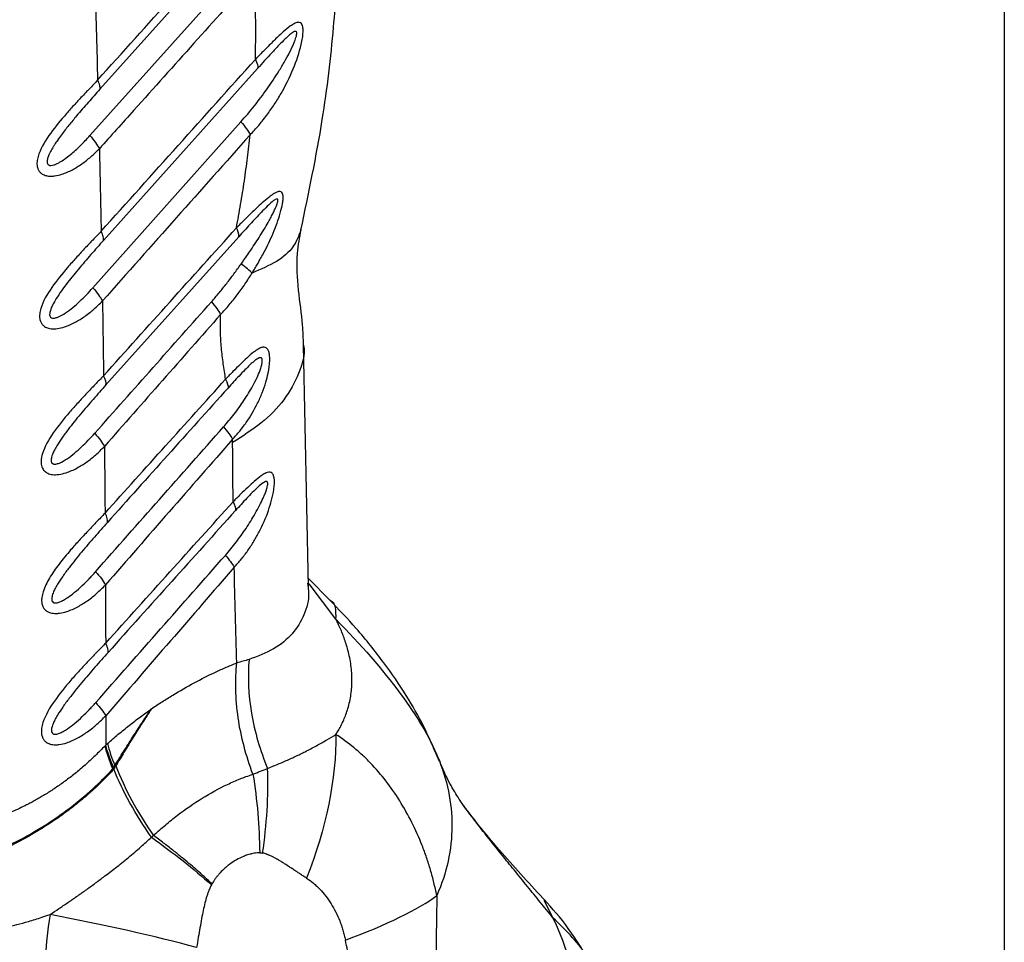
# Model space of a CAD drawing. Header units: millimetres. Extents: x 13 to 546, y 13 to 419.
# Tile 15 of 19: x 497 to 546, y 243 to 288. Entities that reach past the tile are written whole.
import ezdxf

# ---------------------------------------------------------------- set-up
doc = ezdxf.new("R2010")
doc.units = ezdxf.units.MM
doc.header["$LTSCALE"] = 2
doc.linetypes.add('SLD-Solid', pattern=[0])
doc.layers.add('TEXT', color=140, linetype='SLD-Solid', lineweight=25)

msp = doc.modelspace()

# ---------------------------------------------------------------- linework, layer by layer
for p, q in [((508.705, 293.016), (501.296, 284.747)), ((500.803, 282.449), (508.46, 290.986)), ((509.11, 285.778), (501.472, 277.258)), ((500.948, 274.912), (508.281, 283.126)), ((508.177, 277.44), (501.593, 270.102)), ((511.636, 260.105), (511.388, 272.083)), ((507.872, 267.259), (507.87, 267.417)), ((512.701, 259.437), (511.628, 260.518)), ((511.588, 260.285), (511.599, 260.182)), ((511.611, 260.186), (511.634, 260.17)), ((512.99, 258.501), (511.656, 260.258)), ((501.584, 253.726), (501.582, 252.274)), ((501.665, 252.347), (501.582, 252.274)), ((518.127, 251.453), (517.953, 251.838)), ((501.937, 251.092), (501.975, 251.154)), ((523.286, 244.591), (523.741, 243.728))]:
    msp.add_line(p, q)
msp.add_arc((507.431, 277.479), 0.747, 357.0198, 32.5786)
for points, knots in [([(511.256, 277.774), (511.639, 279.602), (512.351, 282.992), (512.889, 287.573), (513.112, 291.275), (513.128, 294.007), (513.063, 295.967), (512.967, 297.551), (512.813, 299.225), (512.575, 301.208), (512.316, 302.595), (512.176, 303.347)], [0, 0, 0, 0, 0.202424, 0.375243, 0.517954, 0.630119, 0.697622, 0.752514, 0.820054, 0.902472, 1, 1, 1, 1]), ([(508.929, 290.327), (507.936, 289.224), (505.951, 287.017), (503.968, 284.808), (502.977, 283.703)], [0, 0, 0, 0, 0.5, 1, 1, 1, 1]), ([(509.015, 287.189), (509.016, 287.455), (509.018, 287.989), (509.003, 288.778), (508.976, 289.559), (508.945, 290.071), (508.929, 290.327)], [0, 0, 0, 0, 0.249999, 0.5, 0.750001, 1, 1, 1, 1]), ([(508.74, 282.488), (508.812, 282.565), (508.956, 282.719), (509.153, 282.941), (509.355, 283.185), (509.618, 283.525), (509.936, 283.978), (510.398, 284.729), (510.884, 285.705), (511.213, 286.67), (511.335, 287.279), (511.365, 287.553), (511.361, 287.765), (511.333, 287.909), (511.274, 288.015), (511.17, 288.073), (511.013, 288.041), (510.833, 287.944), (510.596, 287.775), (510.272, 287.495), (509.927, 287.162), (509.637, 286.876), (509.425, 286.661), (509.215, 286.445), (509.07, 286.296), (508.996, 286.22)], [0, 0, 0, 0, 0.031412, 0.062531, 0.088255, 0.125069, 0.188955, 0.25012, 0.380198, 0.499654, 0.531215, 0.562256, 0.585551, 0.606517, 0.624925, 0.652842, 0.687363, 0.719149, 0.749872, 0.807887, 0.874941, 0.908385, 0.937469, 0.968442, 1, 1, 1, 1]), ([(508.281, 283.126), (508.394, 283.256), (508.622, 283.515), (509.06, 284.053), (509.583, 284.75), (510.079, 285.493), (510.444, 286.103), (510.7, 286.574), (510.889, 286.969), (511.002, 287.265), (511.045, 287.428), (511.056, 287.527), (511.041, 287.587), (511.009, 287.612), (510.958, 287.61), (510.889, 287.58), (510.787, 287.513), (510.646, 287.397), (510.432, 287.198), (510.146, 286.907), (509.806, 286.544), (509.455, 286.161), (509.225, 285.905), (509.11, 285.778)], [0, 0, 0, 0, 0.062507, 0.125012, 0.250007, 0.375034, 0.441951, 0.500064, 0.56252, 0.593749, 0.61101, 0.624958, 0.63494, 0.644936, 0.65621, 0.67037, 0.687451, 0.715633, 0.749965, 0.807496, 0.874992, 0.937496, 1, 1, 1, 1]), ([(508.996, 286.22), (509, 286.382), (509.009, 286.707), (509.013, 287.028), (509.015, 287.189)], [0, 0, 0, 0, 0.5, 1, 1, 1, 1]), ([(501.184, 285.192), (501.116, 285.12), (500.981, 284.977), (500.783, 284.775), (500.576, 284.56), (500.3, 284.266), (499.943, 283.882), (499.395, 283.266), (498.748, 282.469), (498.285, 281.679), (498.172, 281.156), (498.179, 280.934), (498.236, 280.763), (498.317, 280.636), (498.445, 280.529), (498.637, 280.45), (498.858, 280.433), (499.122, 280.455), (499.474, 280.542), (499.925, 280.742), (500.406, 281.041), (500.778, 281.332), (501.064, 281.592), (501.201, 281.729), (501.27, 281.798)], [0, 0, 0, 0, 0.0315382, 0.0625592, 0.0893926, 0.1251185, 0.187392, 0.2502186, 0.3758945, 0.4995838, 0.5306562, 0.5621048, 0.5826243, 0.6035005, 0.6245857, 0.6525828, 0.6871448, 0.7082892, 0.7498292, 0.8144384, 0.8749227, 0.9374493, 0.9685127, 1, 1, 1, 1]), ([(501.296, 284.747), (501.31, 284.796), (501.307, 284.86), (501.269, 285.01), (501.234, 285.098), (501.184, 285.192)], [0, 0, 0, 0, 0.5, 0.5, 1, 1, 1, 1]), ([(501.296, 284.747), (501.2, 284.639), (501.007, 284.424), (500.716, 284.093), (500.426, 283.76), (500.17, 283.459), (499.948, 283.193), (499.759, 282.962), (499.573, 282.727), (499.382, 282.478), (499.231, 282.269), (499.118, 282.105), (499.071, 282.033), (499.048, 281.997)], [0, 0, 0, 0, 0.1249979, 0.2500019, 0.3765342, 0.5000046, 0.5829168, 0.6666776, 0.7500063, 0.8333389, 0.9285706, 0.9642854, 1, 1, 1, 1]), ([(498.747, 280.997), (498.766, 280.988), (498.803, 280.969), (498.895, 280.966), (499.011, 280.991), (499.154, 281.049), (499.334, 281.143), (499.566, 281.294), (499.916, 281.565), (500.255, 281.875), (500.573, 282.197), (500.726, 282.365), (500.803, 282.449)], [0, 0, 0, 0, 0.031225, 0.06251, 0.124909, 0.182857, 0.249943, 0.365286, 0.50001, 0.749975, 0.874988, 1, 1, 1, 1]), ([(500.803, 282.449), (500.904, 282.334), (500.996, 282.218), (501.154, 281.997), (501.22, 281.893), (501.27, 281.798)], [0, 0, 0, 0, 0.5, 0.5, 1, 1, 1, 1]), ([(508.74, 282.488), (507.52, 281.118), (505.078, 278.378), (502.641, 275.633), (501.423, 274.261)], [0, 0, 0, 0, 0.5, 1, 1, 1, 1]), ([(508.061, 277.881), (508.096, 278.075), (508.167, 278.464), (508.302, 279.24), (508.456, 280.205), (508.586, 281.161), (508.679, 281.921), (508.72, 282.299), (508.74, 282.488)], [0, 0, 0, 0, 0.125, 0.25, 0.5, 0.75, 0.875, 1, 1, 1, 1]), ([(499.048, 281.997), (499.024, 281.96), (498.976, 281.884), (498.908, 281.77), (498.844, 281.654), (498.806, 281.575), (498.787, 281.535)], [0, 0, 0, 0, 0.250008, 0.4999958, 0.7500147, 1, 1, 1, 1]), ([(498.787, 281.535), (498.774, 281.506), (498.749, 281.448), (498.717, 281.36), (498.69, 281.271), (498.683, 281.213), (498.68, 281.184)], [0, 0, 0, 0, 0.2500453, 0.5000682, 0.750137, 1, 1, 1, 1]), ([(498.68, 281.184), (498.679, 281.163), (498.677, 281.121), (498.688, 281.085), (498.693, 281.067)], [0, 0, 0, 0, 0.500216, 1, 1, 1, 1]), ([(498.693, 281.067), (498.699, 281.053), (498.712, 281.024), (498.735, 281.006), (498.747, 280.997)], [0, 0, 0, 0, 0.500042, 1, 1, 1, 1]), ([(508.837, 275.645), (508.882, 275.718), (508.972, 275.866), (509.101, 276.082), (509.231, 276.307), (509.483, 276.765), (509.761, 277.332), (510.028, 277.988), (510.202, 278.488), (510.314, 278.901), (510.369, 279.217), (510.38, 279.432), (510.351, 279.598), (510.277, 279.676), (510.171, 279.694), (510.038, 279.647), (509.886, 279.559), (509.685, 279.415), (509.427, 279.203), (509.098, 278.902), (508.816, 278.632), (508.581, 278.402), (508.409, 278.23), (508.236, 278.056), (508.119, 277.939), (508.061, 277.881)], [0, 0, 0, 0, 0.0311957, 0.0624945, 0.0909844, 0.1249924, 0.249896, 0.3142112, 0.3748809, 0.4373729, 0.4686192, 0.4998658, 0.5326584, 0.5623589, 0.5885049, 0.6248712, 0.6561535, 0.6875061, 0.7500274, 0.8086774, 0.8750151, 0.9067708, 0.9375067, 0.9687228, 1, 1, 1, 1]), ([(508.29, 276.088), (508.384, 276.223), (508.546, 276.454), (508.79, 276.807), (509.013, 277.141), (509.248, 277.508), (509.469, 277.871), (509.656, 278.197), (509.799, 278.463), (509.905, 278.67), (509.989, 278.851), (510.053, 279.005), (510.095, 279.131), (510.116, 279.229), (510.11, 279.295), (510.066, 279.324), (509.964, 279.278), (509.798, 279.15), (509.564, 278.931), (509.295, 278.657), (509.01, 278.355), (508.735, 278.056), (508.454, 277.748), (508.269, 277.543), (508.177, 277.44)], [0, 0, 0, 0, 0.0729001, 0.1249975, 0.1896614, 0.2500044, 0.3162861, 0.3750025, 0.4135106, 0.4470659, 0.4758182, 0.5000066, 0.5202495, 0.5361396, 0.549325, 0.5625104, 0.5881306, 0.6249862, 0.6797094, 0.7500188, 0.8096261, 0.8750076, 0.9375038, 1, 1, 1, 1]), ([(501.359, 277.709), (501.29, 277.637), (501.154, 277.493), (500.954, 277.289), (500.745, 277.072), (500.465, 276.776), (500.105, 276.387), (499.547, 275.761), (498.892, 274.955), (498.422, 274.155), (498.303, 273.627), (498.305, 273.398), (498.36, 273.221), (498.439, 273.088), (498.569, 272.978), (498.762, 272.895), (498.983, 272.877), (499.25, 272.897), (499.608, 272.985), (500.066, 273.19), (500.48, 273.448), (500.783, 273.674), (501.006, 273.861), (501.215, 274.052), (501.353, 274.191), (501.423, 274.261)], [0, 0, 0, 0, 0.031555, 0.062556, 0.089346, 0.125111, 0.187336, 0.250204, 0.377178, 0.49959, 0.53072, 0.562106, 0.583021, 0.60392, 0.624727, 0.652821, 0.687281, 0.707514, 0.749824, 0.814837, 0.874907, 0.909492, 0.937453, 0.968514, 1, 1, 1, 1]), ([(501.472, 277.258), (501.486, 277.309), (501.483, 277.373), (501.445, 277.526), (501.409, 277.614), (501.359, 277.709)], [0, 0, 0, 0, 0.5, 0.5, 1, 1, 1, 1]), ([(501.479, 270.558), (502.576, 271.778), (504.769, 274.219), (506.964, 276.66), (508.061, 277.881)], [0, 0, 0, 0, 0.5, 1, 1, 1, 1]), ([(511.252, 277.774), (511.149, 277.491), (510.941, 276.917), (510.122, 276.191), (509.266, 275.826), (508.838, 275.644)], [0, 0, 0, 0, 0.327921, 0.663967, 1, 1, 1, 1]), ([(511.389, 272.075), (511.376, 272.404), (511.344, 273.235), (511.114, 274.798), (511.016, 276.425), (511.193, 277.411), (511.264, 277.805)], [0, 0, 0, 0, 0.1959362, 0.4942076, 0.7983752, 1, 1, 1, 1]), ([(501.472, 277.258), (501.369, 277.142), (501.162, 276.91), (500.746, 276.438), (500.226, 275.834), (499.71, 275.2), (499.327, 274.68), (499.102, 274.337), (498.953, 274.067), (498.871, 273.885), (498.825, 273.743), (498.804, 273.632), (498.807, 273.529), (498.852, 273.442), (498.942, 273.405), (499.07, 273.411), (499.295, 273.486), (499.73, 273.743), (500.196, 274.138), (500.635, 274.568), (500.844, 274.797), (500.948, 274.912)], [0, 0, 0, 0, 0.062489, 0.124975, 0.249925, 0.374918, 0.442254, 0.499913, 0.533569, 0.562414, 0.579169, 0.59388, 0.610431, 0.625202, 0.643024, 0.660964, 0.687757, 0.750156, 0.87503, 0.937515, 1, 1, 1, 1]), ([(506.82, 274.216), (506.949, 274.365), (507.208, 274.662), (507.578, 275.128), (507.939, 275.602), (508.173, 275.926), (508.29, 276.088)], [0, 0, 0, 0, 0.25, 0.500004, 0.750002, 1, 1, 1, 1]), ([(508.838, 275.644), (508.78, 275.704), (508.702, 275.773), (508.517, 275.924), (508.408, 276.005), (508.29, 276.088)], [0, 0, 0, 0, 0.5, 0.5, 1, 1, 1, 1]), ([(507.276, 273.591), (507.349, 273.669), (507.494, 273.824), (507.774, 274.146), (508.107, 274.568), (508.422, 275.006), (508.663, 275.368), (508.78, 275.552), (508.838, 275.644)], [0, 0, 0, 0, 0.125006, 0.250004, 0.499985, 0.749989, 0.875061, 1, 1, 1, 1]), ([(500.948, 274.912), (501.05, 274.796), (501.144, 274.681), (501.305, 274.46), (501.372, 274.356), (501.423, 274.261)], [0, 0, 0, 0, 0.5, 0.5, 1, 1, 1, 1]), ([(501.039, 267.708), (502.002, 268.793), (503.929, 270.963), (505.856, 273.131), (506.82, 274.216)], [0, 0, 0, 0, 0.499961, 1, 1, 1, 1]), ([(507.276, 273.591), (506.317, 272.503), (504.397, 270.327), (502.48, 268.148), (501.521, 267.058)], [0, 0, 0, 0, 0.5, 1, 1, 1, 1]), ([(507.524, 270.39), (507.484, 270.644), (507.404, 271.152), (507.31, 271.932), (507.266, 272.606), (507.261, 273.093), (507.267, 273.376), (507.273, 273.519), (507.276, 273.591)], [0, 0, 0, 0, 0.250014, 0.500017, 0.749989, 0.874992, 0.937495, 1, 1, 1, 1]), ([(507.87, 267.417), (507.93, 267.483), (508.05, 267.616), (508.216, 267.808), (508.383, 268.018), (508.701, 268.457), (509.037, 269.022), (509.34, 269.702), (509.516, 270.205), (509.653, 270.749), (509.719, 271.223), (509.707, 271.574), (509.664, 271.772), (509.593, 271.907), (509.49, 271.97), (509.365, 271.975), (509.244, 271.934), (509.092, 271.855), (508.881, 271.708), (508.583, 271.451), (508.24, 271.124), (507.948, 270.832), (507.707, 270.581), (507.585, 270.454), (507.524, 270.39)], [0, 0, 0, 0, 0.031422, 0.062511, 0.089236, 0.125027, 0.24991, 0.312613, 0.374919, 0.426952, 0.499896, 0.53645, 0.562404, 0.593774, 0.624906, 0.652927, 0.687411, 0.705396, 0.750013, 0.814516, 0.875014, 0.937492, 0.96856, 1, 1, 1, 1]), ([(511.385, 272.075), (511.386, 272.069), (511.473, 271.601), (511.183, 270.667), (510.491, 269.367), (509.37, 268.205), (508.361, 267.568), (507.872, 267.259)], [0, 0, 0, 0, 0.003409, 0.265234, 0.521617, 0.767765, 1, 1, 1, 1]), ([(507.422, 268.024), (507.512, 268.127), (507.692, 268.335), (508.035, 268.766), (508.44, 269.33), (508.815, 269.941), (509.073, 270.447), (509.216, 270.783), (509.3, 271.039), (509.337, 271.208), (509.344, 271.325), (509.33, 271.399), (509.296, 271.445), (509.231, 271.458), (509.127, 271.42), (509, 271.333), (508.862, 271.219), (508.69, 271.062), (508.463, 270.837), (508.193, 270.553), (507.915, 270.253), (507.733, 270.051), (507.642, 269.95)], [0, 0, 0, 0, 0.062477, 0.12495, 0.24987, 0.374873, 0.443232, 0.499888, 0.534211, 0.56237, 0.578814, 0.59374, 0.608742, 0.625085, 0.652527, 0.687529, 0.716549, 0.750108, 0.808782, 0.875053, 0.937529, 1, 1, 1, 1]), ([(501.479, 270.558), (501.41, 270.487), (501.271, 270.344), (500.99, 270.054), (500.636, 269.682), (500.211, 269.224), (499.641, 268.585), (498.976, 267.771), (498.485, 266.929), (498.375, 266.398), (498.387, 266.133), (498.456, 265.928), (498.618, 265.769), (498.831, 265.675), (499.056, 265.654), (499.326, 265.674), (499.69, 265.763), (500.153, 265.971), (500.644, 266.28), (501.021, 266.578), (501.312, 266.846), (501.451, 266.988), (501.521, 267.058)], [0, 0, 0, 0, 0.031266, 0.062528, 0.125045, 0.187532, 0.250206, 0.379954, 0.499602, 0.542216, 0.562136, 0.596205, 0.624682, 0.652869, 0.687215, 0.707585, 0.749889, 0.815193, 0.874942, 0.93747, 0.968736, 1, 1, 1, 1]), ([(501.551, 263.757), (502.549, 264.866), (504.54, 267.077), (506.531, 269.288), (507.524, 270.39)], [0, 0, 0, 0, 0.501665, 1, 1, 1, 1]), ([(501.593, 270.102), (501.488, 269.985), (501.278, 269.75), (500.856, 269.27), (500.33, 268.659), (499.807, 268.016), (499.418, 267.488), (499.19, 267.141), (499.037, 266.867), (498.952, 266.682), (498.904, 266.539), (498.88, 266.425), (498.878, 266.319), (498.917, 266.225), (499.005, 266.181), (499.135, 266.184), (499.364, 266.258), (499.806, 266.52), (500.278, 266.922), (500.723, 267.359), (500.934, 267.592), (501.039, 267.708)], [0, 0, 0, 0, 0.062505, 0.125007, 0.249989, 0.37502, 0.44215, 0.500052, 0.533756, 0.562569, 0.579296, 0.593915, 0.610569, 0.625117, 0.64291, 0.660891, 0.687674, 0.750086, 0.874997, 0.937499, 1, 1, 1, 1]), ([(507.642, 269.95), (506.646, 268.841), (504.653, 266.623), (502.662, 264.405), (501.666, 263.296)], [0, 0, 0, 0, 0.500093, 1, 1, 1, 1]), ([(501.084, 260.857), (502.139, 262.052), (504.252, 264.441), (506.365, 266.829), (507.422, 268.024)], [0, 0, 0, 0, 0.499799, 1, 1, 1, 1]), ([(501.039, 267.708), (501.143, 267.593), (501.237, 267.478), (501.401, 267.257), (501.469, 267.153), (501.521, 267.058)], [0, 0, 0, 0, 0.5, 0.5, 1, 1, 1, 1]), ([(507.87, 267.417), (506.823, 266.22), (504.723, 263.818), (502.625, 261.414), (501.572, 260.207)], [0, 0, 0, 0, 0.498302, 1, 1, 1, 1]), ([(507.896, 264.322), (507.891, 264.811), (507.88, 265.789), (507.874, 266.769), (507.872, 267.259)], [0, 0, 0, 0, 0.5, 1, 1, 1, 1]), ([(507.95, 261.076), (508.01, 261.141), (508.13, 261.271), (508.36, 261.542), (508.631, 261.901), (508.927, 262.356), (509.289, 263.002), (509.658, 263.849), (509.884, 264.679), (509.942, 265.187), (509.943, 265.38), (509.927, 265.517), (509.899, 265.64), (509.836, 265.74), (509.729, 265.792), (509.608, 265.776), (509.459, 265.715), (509.248, 265.583), (508.959, 265.348), (508.614, 265.032), (508.321, 264.751), (508.081, 264.506), (507.958, 264.383), (507.896, 264.322)], [0, 0, 0, 0, 0.031267, 0.062529, 0.125051, 0.188216, 0.250109, 0.3782, 0.4997, 0.530965, 0.562248, 0.576057, 0.593615, 0.624853, 0.65293, 0.687385, 0.710935, 0.749914, 0.815442, 0.874965, 0.937471, 0.968736, 1, 1, 1, 1]), ([(507.51, 261.666), (507.601, 261.772), (507.784, 261.983), (508.131, 262.423), (508.543, 262.997), (508.926, 263.612), (509.202, 264.118), (509.363, 264.449), (509.473, 264.706), (509.543, 264.894), (509.589, 265.051), (509.614, 265.182), (509.61, 265.265), (509.588, 265.306), (509.555, 265.327), (509.49, 265.322), (509.341, 265.238), (509.03, 264.971), (508.663, 264.591), (508.294, 264.194), (508.109, 263.989), (508.016, 263.886)], [0, 0, 0, 0, 0.062498, 0.124994, 0.249967, 0.374927, 0.442039, 0.499935, 0.533597, 0.562447, 0.587448, 0.606252, 0.625075, 0.633875, 0.642991, 0.660949, 0.687756, 0.750132, 0.875012, 0.937505, 1, 1, 1, 1]), ([(501.582, 257.323), (502.641, 258.497), (504.745, 260.83), (506.85, 263.163), (507.896, 264.322)], [0, 0, 0, 0, 0.503274, 1, 1, 1, 1]), ([(501.551, 263.757), (501.481, 263.683), (501.341, 263.537), (501.138, 263.331), (500.924, 263.11), (500.638, 262.807), (500.268, 262.411), (499.785, 261.87), (499.275, 261.255), (498.79, 260.567), (498.508, 259.999), (498.417, 259.612), (498.406, 259.432), (498.419, 259.284), (498.452, 259.143), (498.538, 259.007), (498.664, 258.895), (498.854, 258.807), (499.082, 258.783), (499.356, 258.803), (499.724, 258.894), (500.192, 259.105), (500.613, 259.371), (500.922, 259.603), (501.148, 259.795), (501.361, 259.993), (501.502, 260.135), (501.572, 260.207)], [0, 0, 0, 0, 0.031555, 0.062498, 0.088953, 0.124999, 0.18765, 0.249978, 0.338662, 0.421781, 0.499673, 0.532041, 0.553029, 0.562247, 0.586031, 0.60702, 0.624912, 0.652999, 0.687406, 0.707967, 0.750049, 0.815173, 0.875019, 0.909373, 0.937509, 0.968522, 1, 1, 1, 1]), ([(508.016, 263.886), (506.965, 262.717), (504.859, 260.374), (502.753, 258.032), (501.698, 256.858)], [0, 0, 0, 0, 0.498843, 1, 1, 1, 1]), ([(501.666, 263.296), (501.559, 263.177), (501.347, 262.939), (500.919, 262.454), (500.386, 261.834), (499.856, 261.182), (499.462, 260.648), (499.23, 260.295), (499.074, 260.019), (498.986, 259.831), (498.936, 259.686), (498.909, 259.57), (498.903, 259.461), (498.937, 259.363), (499.023, 259.308), (499.156, 259.31), (499.316, 259.361), (499.503, 259.453), (499.751, 259.608), (500.065, 259.846), (500.417, 260.16), (500.707, 260.448), (500.924, 260.679), (501.031, 260.798), (501.084, 260.857)], [0, 0, 0, 0, 0.062509, 0.125016, 0.250011, 0.374992, 0.442184, 0.500028, 0.533746, 0.562547, 0.579251, 0.593831, 0.610584, 0.625056, 0.641939, 0.661905, 0.687446, 0.715957, 0.74996, 0.807597, 0.874989, 0.937492, 0.968746, 1, 1, 1, 1]), ([(501.089, 254.376), (502.161, 255.594), (504.301, 258.025), (506.442, 260.454), (507.51, 261.666)], [0, 0, 0, 0, 0.501072, 1, 1, 1, 1]), ([(507.95, 261.076), (506.897, 259.86), (504.773, 257.411), (502.652, 254.961), (501.584, 253.726)], [0, 0, 0, 0, 0.496322, 1, 1, 1, 1]), ([(508.079, 256.343), (508.054, 257.131), (508.004, 258.706), (507.968, 260.286), (507.95, 261.076)], [0, 0, 0, 0, 0.5, 1, 1, 1, 1]), ([(501.084, 260.857), (501.188, 260.742), (501.284, 260.627), (501.45, 260.407), (501.519, 260.302), (501.572, 260.207)], [0, 0, 0, 0, 0.5, 0.5, 1, 1, 1, 1]), ([(511.599, 260.182), (511.613, 260.071), (511.683, 259.532), (511.445, 258.7), (510.873, 257.747), (509.956, 256.993), (509.112, 256.673), (508.688, 256.512)], [0, 0, 0, 0, 0.060698, 0.29354, 0.527304, 0.762669, 1, 1, 1, 1]), ([(517.953, 251.838), (517.755, 252.296), (517.322, 253.299), (516.451, 254.797), (515.347, 256.413), (514.08, 257.99), (513.117, 258.999), (512.667, 259.471)], [0, 0, 0, 0, 0.159987, 0.350275, 0.560839, 0.794855, 1, 1, 1, 1]), ([(512.99, 258.501), (512.999, 258.91), (513.008, 259.326), (512.7, 259.431), (512.695, 259.432)], [0, 0, 0, 0, 0.983614, 1, 1, 1, 1]), ([(512.99, 252.803), (513.024, 252.859), (513.107, 252.994), (513.24, 253.23), (513.372, 253.504), (513.49, 253.797), (513.629, 254.212), (513.75, 254.772), (513.8, 255.487), (513.75, 256.22), (513.63, 256.822), (513.498, 257.278), (513.367, 257.664), (513.201, 258.073), (513.05, 258.379), (512.99, 258.501)], [0, 0, 0, 0, 0.034146, 0.081762, 0.14286, 0.195124, 0.250013, 0.376432, 0.500011, 0.624718, 0.750008, 0.800037, 0.850008, 0.940048, 1, 1, 1, 1]), ([(512.99, 258.501), (514.215, 257.257), (515.305, 256), (517.033, 253.668), (517.67, 252.594), (518.026, 251.703)], [0, 0, 0, 0, 0.5, 0.5, 1, 1, 1, 1]), ([(501.582, 257.323), (501.511, 257.249), (501.37, 257.101), (501.165, 256.894), (500.949, 256.672), (500.66, 256.367), (500.287, 255.967), (499.708, 255.319), (499.03, 254.488), (498.539, 253.66), (498.399, 253.11), (498.391, 252.865), (498.437, 252.67), (498.514, 252.526), (498.642, 252.402), (498.838, 252.309), (499.068, 252.283), (499.346, 252.302), (499.718, 252.394), (500.192, 252.609), (500.617, 252.879), (500.928, 253.114), (501.157, 253.309), (501.371, 253.509), (501.513, 253.654), (501.584, 253.726)], [0, 0, 0, 0, 0.0315887, 0.0625296, 0.0889855, 0.1250612, 0.1875933, 0.2501025, 0.3784773, 0.4996618, 0.5311219, 0.5621157, 0.583776, 0.6046683, 0.6247228, 0.6527602, 0.6872464, 0.7074061, 0.7499242, 0.8149726, 0.8749572, 0.9092775, 0.9374781, 0.9684966, 1, 1, 1, 1]), ([(501.698, 256.858), (501.59, 256.737), (501.374, 256.496), (500.942, 256.006), (500.506, 255.498), (500.082, 254.983), (499.763, 254.578), (499.466, 254.176), (499.231, 253.82), (499.072, 253.54), (498.982, 253.35), (498.928, 253.203), (498.899, 253.084), (498.89, 252.973), (498.919, 252.87), (499.002, 252.807), (499.137, 252.807), (499.299, 252.857), (499.49, 252.95), (499.74, 253.107), (500.059, 253.35), (500.415, 253.668), (500.708, 253.96), (500.928, 254.195), (501.035, 254.316), (501.089, 254.376)], [0, 0, 0, 0, 0.062514, 0.125011, 0.250016, 0.314545, 0.37503, 0.442142, 0.50006, 0.533728, 0.562577, 0.57926, 0.593857, 0.610715, 0.625089, 0.642001, 0.661859, 0.687457, 0.715904, 0.749969, 0.807549, 0.874993, 0.937494, 0.968747, 1, 1, 1, 1]), ([(503.854, 254.076), (504.03, 254.192), (504.381, 254.424), (505.086, 254.861), (505.968, 255.366), (506.85, 255.811), (507.554, 256.13), (507.904, 256.272), (508.079, 256.343)], [0, 0, 0, 0, 0.125, 0.25, 0.5, 0.75, 0.875, 1, 1, 1, 1]), ([(508.876, 250.833), (508.535, 251.73), (508.283, 252.687), (508.01, 254.573), (507.99, 255.5), (508.079, 256.344)], [0, 0, 0, 0, 0.5, 0.5, 1, 1, 1, 1]), ([(508.688, 256.512), (508.611, 255.681), (508.648, 254.772), (508.961, 252.928), (509.237, 251.996), (509.606, 251.121)], [0, 0, 0, 0, 0.5, 0.5, 1, 1, 1, 1]), ([(501.089, 254.376), (501.194, 254.262), (501.292, 254.146), (501.459, 253.926), (501.53, 253.821), (501.584, 253.726)], [0, 0, 0, 0, 0.5, 0.5, 1, 1, 1, 1]), ([(501.665, 252.347), (501.755, 252.424), (501.935, 252.58), (502.297, 252.883), (502.751, 253.253), (503.21, 253.604), (503.578, 253.876), (503.762, 254.009), (503.854, 254.076)], [0, 0, 0, 0, 0.125, 0.25, 0.5, 0.75, 0.875, 1, 1, 1, 1]), ([(502.037, 251.255), (502.177, 251.482), (502.47, 251.957), (502.917, 252.666), (503.29, 253.235), (503.599, 253.703), (503.757, 253.934), (503.854, 254.076)], [0, 0, 0, 0, 0.239471, 0.5, 0.75, 0.847296, 1, 1, 1, 1]), ([(503.854, 254.076), (503.774, 253.954), (503.62, 253.72), (503.318, 253.251), (502.943, 252.662), (502.507, 251.952), (502.223, 251.476), (502.087, 251.247)], [0, 0, 0, 0, 0.130803, 0.25, 0.5, 0.759053, 1, 1, 1, 1]), ([(509.606, 251.121), (509.704, 251.16), (509.898, 251.237), (510.18, 251.355), (510.454, 251.472), (510.718, 251.59), (510.975, 251.709), (511.222, 251.827), (511.581, 252.005), (512.025, 252.239), (512.532, 252.527), (512.839, 252.713), (512.99, 252.803)], [0, 0, 0, 0, 0.072809, 0.145112, 0.216937, 0.288311, 0.359262, 0.429819, 0.500013, 0.673574, 0.840127, 1, 1, 1, 1]), ([(517.989, 244.828), (517.941, 245.041), (517.845, 245.466), (517.68, 246.094), (517.483, 246.707), (517.19, 247.505), (516.763, 248.461), (516.161, 249.531), (515.475, 250.512), (514.842, 251.253), (514.302, 251.787), (513.735, 252.272), (513.288, 252.591), (512.99, 252.803)], [0, 0, 0, 0, 0.0625, 0.125, 0.1875, 0.25, 0.375, 0.5, 0.625, 0.75, 0.8125, 0.875, 1, 1, 1, 1]), ([(501.552, 252.242), (501.471, 252.157), (501.31, 251.988), (501.062, 251.745), (500.814, 251.511), (500.566, 251.288), (500.317, 251.075), (500.069, 250.871), (499.823, 250.677), (499.577, 250.492), (499.334, 250.317), (499.093, 250.151), (498.855, 249.994), (498.62, 249.846), (498.388, 249.707), (498.16, 249.575), (497.936, 249.452), (497.716, 249.336), (497.317, 249.137), (496.737, 248.877), (495.972, 248.591), (495.225, 248.364), (494.498, 248.194), (493.799, 248.076), (493.13, 247.997), (492.695, 247.974), (492.483, 247.963)], [0, 0, 0, 0, 0.035591, 0.070418, 0.104477, 0.137762, 0.17027, 0.201998, 0.232946, 0.263117, 0.292514, 0.321139, 0.348994, 0.376081, 0.402403, 0.427961, 0.452755, 0.476786, 0.500057, 0.582059, 0.66046, 0.735291, 0.806619, 0.874517, 0.938965, 1, 1, 1, 1]), ([(518.026, 251.703), (518.502, 250.579), (518.741, 249.422), (518.729, 247.107), (518.478, 245.951), (517.989, 244.828)], [0, 0, 0, 0, 0.5, 0.5, 1, 1, 1, 1]), ([(502.087, 251.247), (502.079, 251.233), (502.062, 251.206), (502.03, 251.152), (502.006, 251.111), (501.99, 251.084)], [0, 0, 0, 0, 0.25, 0.5, 1, 1, 1, 1]), ([(502.087, 251.247), (502.295, 250.691), (502.563, 250.11), (503.195, 248.944), (503.558, 248.361), (503.949, 247.8)], [0, 0, 0, 0, 0.5, 0.5, 1, 1, 1, 1]), ([(519.369, 249.204), (519.327, 249.261), (519.169, 249.474), (518.813, 250.043), (518.401, 250.792), (518.167, 251.392), (518.089, 251.595)], [0, 0, 0, 0, 0.121503, 0.459541, 0.817086, 1, 1, 1, 1]), ([(501.99, 251.084), (501.906, 250.994), (501.738, 250.814), (501.477, 250.549), (501.208, 250.288), (500.932, 250.032), (500.648, 249.779), (500.356, 249.532), (500.057, 249.29), (499.751, 249.053), (499.18, 248.632), (498.34, 248.075), (497.26, 247.466), (496.252, 246.973), (495.322, 246.575), (494.435, 246.236), (493.598, 245.946), (492.814, 245.691), (492.085, 245.461), (491.623, 245.306), (491.401, 245.232)], [0, 0, 0, 0, 0.03151, 0.063087, 0.094727, 0.126425, 0.15818, 0.189988, 0.22185, 0.253763, 0.285729, 0.396867, 0.499956, 0.58611, 0.66716, 0.743211, 0.814387, 0.880816, 0.942634, 1, 1, 1, 1]), ([(491.564, 245.454), (492.071, 245.6), (492.574, 245.742), (493.567, 246.043), (494.057, 246.2), (495.503, 246.712), (496.439, 247.118), (498.209, 248.05), (499.046, 248.581), (500.594, 249.761), (501.304, 250.405), (501.937, 251.092)], [0, 0, 0, 0, 0.125, 0.125, 0.25, 0.25, 0.5, 0.5, 0.75, 0.75, 1, 1, 1, 1]), ([(503.855, 247.709), (503.461, 248.266), (503.098, 248.842), (502.467, 249.982), (502.2, 250.547), (501.99, 251.084)], [0, 0, 0, 0, 0.5, 0.5, 1, 1, 1, 1]), ([(503.949, 247.8), (504.056, 247.895), (504.252, 248.07), (504.547, 248.325), (504.837, 248.563), (505.438, 249.035), (506.357, 249.668), (507.298, 250.182), (507.929, 250.47), (508.236, 250.599), (508.552, 250.719), (508.762, 250.793), (508.876, 250.833)], [0, 0, 0, 0, 0.067587, 0.12501, 0.18747, 0.250022, 0.500044, 0.749978, 0.813097, 0.87499, 0.932076, 1, 1, 1, 1]), ([(508.876, 250.833), (509.001, 250.882), (509.25, 250.977), (509.488, 251.073), (509.606, 251.121)], [0, 0, 0, 0, 0.502382, 1, 1, 1, 1]), ([(523.38, 244.549), (522.643, 245.346), (521.499, 246.583), (520.121, 248.213), (519.599, 248.901), (519.332, 249.252)], [0, 0, 0, 0, 0.469221, 0.729267, 1, 1, 1, 1]), ([(523.741, 243.728), (523.53, 243.985), (523.109, 244.498), (522.465, 245.288), (521.836, 246.061), (521.197, 246.853), (520.593, 247.609), (519.987, 248.383), (519.577, 248.914), (519.385, 249.181), (519.368, 249.204)], [0, 0, 0, 0, 0.139662, 0.279316, 0.427784, 0.558636, 0.708567, 0.837954, 0.986305, 1, 1, 1, 1]), ([(506.85, 245.407), (506.772, 245.479), (506.608, 245.631), (506.34, 245.872), (506.038, 246.137), (505.699, 246.426), (505.322, 246.739), (504.904, 247.074), (504.445, 247.431), (504.118, 247.674), (503.949, 247.8)], [0, 0, 0, 0, 0.089664, 0.189479, 0.299447, 0.419552, 0.549752, 0.689975, 0.84011, 1, 1, 1, 1]), ([(498.828, 243.886), (498.974, 243.983), (499.267, 244.177), (499.706, 244.474), (500.146, 244.778), (500.588, 245.089), (501.031, 245.409), (501.526, 245.777), (502.089, 246.206), (502.713, 246.704), (503.308, 247.213), (503.682, 247.552), (503.855, 247.709)], [0, 0, 0, 0, 0.080242, 0.161646, 0.244259, 0.328144, 0.413371, 0.500007, 0.618708, 0.750012, 0.883847, 1, 1, 1, 1]), ([(509.211, 246.943), (509.167, 246.941), (509.078, 246.936), (508.942, 246.916), (508.83, 246.895), (508.718, 246.867), (508.587, 246.828), (508.355, 246.743), (508.054, 246.596), (507.797, 246.431), (507.59, 246.272), (507.411, 246.118), (507.23, 245.932), (507.088, 245.762), (506.997, 245.64), (506.917, 245.522), (506.872, 245.444), (506.85, 245.407)], [0, 0, 0, 0, 0.048826, 0.099249, 0.151392, 0.173713, 0.225749, 0.299883, 0.439565, 0.580441, 0.614174, 0.704554, 0.816877, 0.867126, 0.917354, 0.960423, 1, 1, 1, 1]), ([(511.534, 245.685), (511.477, 245.722), (511.42, 245.759), (511.31, 245.831), (511.254, 245.868), (511.149, 245.937), (511.07, 245.99), (510.978, 246.05), (510.932, 246.081), (510.913, 246.094), (510.899, 246.102), (510.894, 246.106), (510.828, 246.15), (510.746, 246.203), (510.663, 246.257), (510.625, 246.282), (510.609, 246.293), (510.599, 246.299), (510.595, 246.302), (510.536, 246.34), (510.463, 246.387), (510.383, 246.437), (510.35, 246.457), (510.329, 246.47), (510.32, 246.476), (510.261, 246.512), (510.192, 246.553), (510.118, 246.597), (510.087, 246.614), (510.066, 246.626), (510.057, 246.631), (510.003, 246.662), (509.939, 246.696), (509.879, 246.727), (509.84, 246.747), (509.822, 246.756), (509.761, 246.785), (509.702, 246.812), (509.646, 246.835), (509.609, 246.85), (509.592, 246.856), (509.498, 246.891), (509.426, 246.913), (509.359, 246.928)], [0, 0, 0, 0, 0.0625, 0.0625, 0.125, 0.125, 0.1875, 0.21875, 0.234375, 0.242188, 0.242188, 0.25, 0.25, 0.3125, 0.34375, 0.359375, 0.367188, 0.367188, 0.375, 0.375, 0.4375, 0.46875, 0.484375, 0.484375, 0.5, 0.5, 0.5625, 0.59375, 0.609375, 0.609375, 0.625, 0.625, 0.6875, 0.71875, 0.71875, 0.75, 0.75, 0.8125, 0.84375, 0.84375, 0.875, 0.875, 1, 1, 1, 1]), ([(511.534, 245.685), (511.652, 245.608), (511.823, 245.482), (512.038, 245.293), (512.245, 245.089), (512.489, 244.806), (512.753, 244.427), (512.986, 244.014), (513.15, 243.646), (513.262, 243.341), (513.337, 243.107), (513.402, 242.866), (513.439, 242.701), (513.457, 242.617)], [0, 0, 0, 0, 0.125, 0.1875, 0.25, 0.375, 0.5, 0.625, 0.75, 0.8125, 0.875, 0.9375, 1, 1, 1, 1]), ([(506.819, 245.35), (506.805, 245.323), (506.776, 245.269), (506.737, 245.182), (506.692, 245.076), (506.643, 244.947), (506.574, 244.738), (506.494, 244.45), (506.41, 244.076), (506.33, 243.666), (506.251, 243.222), (506.17, 242.748), (506.115, 242.423), (506.087, 242.255)], [0, 0, 0, 0, 0.029576, 0.060312, 0.092266, 0.140722, 0.192619, 0.302271, 0.421951, 0.552084, 0.692334, 0.841918, 1, 1, 1, 1]), ([(517.989, 244.828), (517.987, 244.676), (517.982, 244.398), (517.971, 243.841), (517.956, 242.87), (517.955, 241.709), (518.025, 240.541), (518.135, 239.656), (518.32, 238.805), (518.604, 238.001), (518.986, 237.284), (519.433, 236.683), (519.941, 236.164), (520.455, 235.743), (521.007, 235.369), (521.556, 235.052), (522.031, 234.814), (522.4, 234.648), (522.586, 234.568), (522.679, 234.528)], [0, 0, 0, 0, 0.03431, 0.0625, 0.125, 0.25, 0.315414, 0.375, 0.438745, 0.500001, 0.559895, 0.625, 0.683663, 0.75, 0.808045, 0.875, 0.9375, 0.96875, 1, 1, 1, 1]), ([(525.147, 242.235), (524.934, 242.565), (524.354, 243.465), (523.705, 244.185), (523.294, 244.641)], [0, 0, 0, 0, 0.366513, 1, 1, 1, 1]), ([(489.88, 243.035), (489.992, 243.02), (490.246, 242.984), (490.673, 242.93), (491.144, 242.884), (491.642, 242.849), (492.723, 242.801), (494.037, 242.847), (495.545, 243.041), (496.468, 243.217), (497.206, 243.392), (497.791, 243.549), (498.337, 243.718), (498.69, 243.839), (498.828, 243.886)], [0, 0, 0, 0, 0.037593, 0.085221, 0.142889, 0.194217, 0.250058, 0.499896, 0.623923, 0.749947, 0.809499, 0.874974, 0.951108, 1, 1, 1, 1]), ([(523.948, 234.467), (524.616, 235.98), (524.938, 237.544), (524.868, 240.667), (524.476, 242.225), (523.741, 243.728)], [0, 0, 0, 0, 0.5, 0.5, 1, 1, 1, 1]), ([(525.652, 241.44), (525.597, 241.54), (525.152, 242.344), (524.4, 243.082), (523.741, 243.728)], [0, 0, 0, 0, 0.124412, 1, 1, 1, 1]), ([(520.598, 228.729), (520.486, 228.831), (520.261, 229.036), (519.817, 229.457), (519.057, 230.221), (518.02, 231.393), (516.884, 232.948), (515.891, 234.663), (515.07, 236.528), (514.42, 238.505), (513.983, 240.204), (513.674, 241.58), (513.529, 242.271), (513.457, 242.617)], [0, 0, 0, 0, 0.031255, 0.062509, 0.125015, 0.250007, 0.374984, 0.499972, 0.624969, 0.749975, 0.874981, 0.93749, 1, 1, 1, 1])]:
    msp.add_open_spline(points, degree=3, knots=knots)
for points in [[(501.184, 285.192), (502.419, 286.57), (504.888, 289.325), (507.359, 292.083), (508.594, 293.462)], [(501.054, 289.651), (501.077, 288.909), (501.122, 287.426), (501.163, 285.937), (501.184, 285.192)], [(501.359, 277.709), (502.632, 279.127), (505.177, 281.963), (507.723, 284.801), (508.996, 286.22)], [(508.996, 286.22), (509.094, 286.034), (509.134, 285.878), (509.11, 285.778)], [(502.977, 283.703), (502.408, 283.068), (501.839, 282.433), (501.27, 281.798)], [(508.281, 283.126), (508.478, 282.9), (508.641, 282.674), (508.74, 282.488)], [(501.27, 281.798), (501.286, 281.118), (501.317, 279.758), (501.345, 278.392), (501.359, 277.709)], [(501.423, 274.261), (501.433, 273.645), (501.453, 272.413), (501.47, 271.177), (501.479, 270.558)], [(506.82, 274.216), (507.015, 273.994), (507.176, 273.774), (507.276, 273.591)], [(501.593, 270.102), (501.619, 270.205), (501.579, 270.367), (501.479, 270.558)], [(507.524, 270.39), (507.618, 270.209), (507.659, 270.054), (507.642, 269.95)], [(507.422, 268.024), (507.613, 267.809), (507.77, 267.595), (507.87, 267.417)], [(501.521, 267.058), (501.527, 266.509), (501.538, 265.41), (501.546, 264.308), (501.551, 263.757)], [(507.896, 264.322), (507.988, 264.144), (508.03, 263.991), (508.016, 263.886)], [(501.666, 263.296), (501.691, 263.401), (501.651, 263.564), (501.551, 263.757)], [(507.51, 261.666), (507.697, 261.457), (507.851, 261.249), (507.95, 261.076)], [(501.572, 260.207), (501.574, 259.727), (501.578, 258.767), (501.581, 257.804), (501.582, 257.323)], [(501.698, 256.858), (501.723, 256.965), (501.682, 257.129), (501.582, 257.323)], [(508.688, 256.512), (508.493, 256.451), (508.29, 256.395), (508.079, 256.343)], [(512.99, 252.803), (513.013, 250.654), (512.495, 248.124), (511.534, 245.685)], [(501.582, 252.274), (501.572, 252.263), (501.562, 252.252), (501.552, 252.242)], [(501.937, 251.092), (501.775, 251.489), (501.646, 251.875), (501.552, 252.242)], [(501.975, 251.154), (501.811, 251.541), (501.679, 251.918), (501.582, 252.274)], [(501.665, 252.347), (501.757, 251.999), (501.882, 251.632), (502.037, 251.255)], [(501.975, 251.154), (501.995, 251.188), (502.016, 251.222), (502.037, 251.255)], [(502.037, 251.255), (502.054, 251.252), (502.07, 251.25), (502.087, 251.247)], [(501.937, 251.092), (501.955, 251.09), (501.972, 251.087), (501.99, 251.084)], [(508.876, 250.833), (509.086, 249.562), (509.199, 248.245), (509.211, 246.943)], [(509.359, 246.928), (509.566, 248.334), (509.65, 249.757), (509.606, 251.121)], [(503.855, 247.709), (503.887, 247.739), (503.918, 247.77), (503.949, 247.8)], [(503.855, 247.709), (504.936, 246.939), (505.941, 246.139), (506.819, 245.35)], [(509.211, 246.943), (509.255, 246.945), (509.305, 246.94), (509.359, 246.928)], [(506.85, 245.407), (506.839, 245.388), (506.829, 245.369), (506.819, 245.35)], [(513.457, 242.617), (515.479, 243.365), (517.09, 244.15), (517.989, 244.828)], [(498.828, 243.886), (498.691, 243.084), (498.535, 241.449), (498.661, 238.991), (499.148, 236.618), (499.697, 235.149), (500.024, 234.457)], [(506.087, 242.255), (504.044, 242.803), (501.464, 243.382), (498.828, 243.886)]]:
    msp.add_open_spline(points, degree=3)
at = {"layer": 'TEXT'}
msp.add_line((546.1, 419.1), (546.1, 12.7), dxfattribs=at)

doc.saveas('drawing.dxf')
